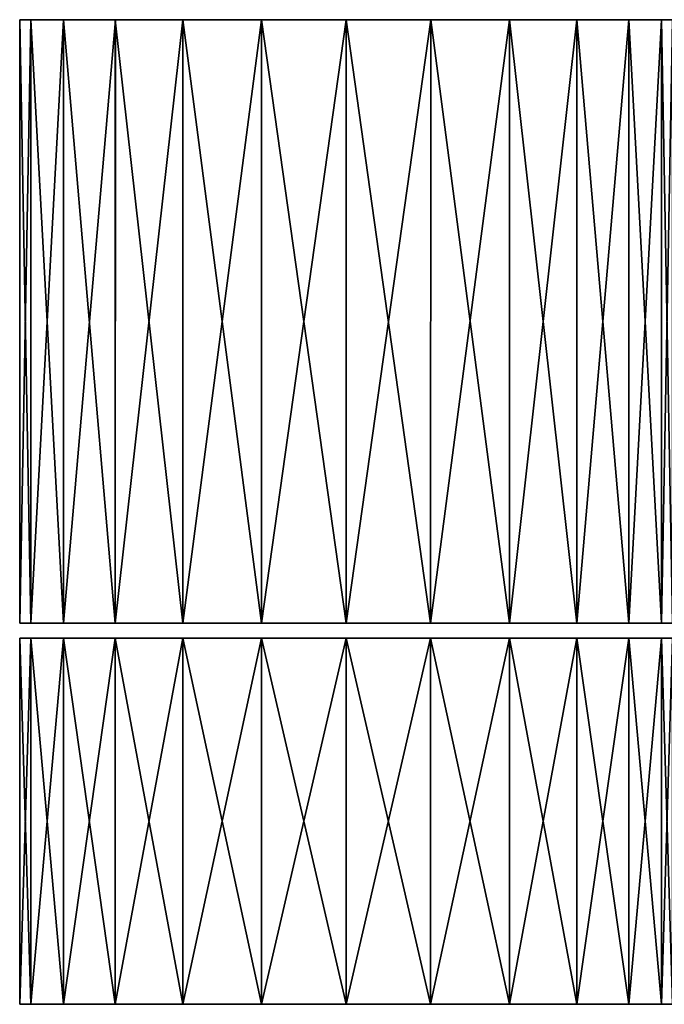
# Model space of a CAD drawing. Header units: millimetres. Extents: x -119 to 118, y -85 to 1160.
# Tile 10 of 49: x -16 to 16, y 20 to 70. Entities that reach past the tile are written whole.
import ezdxf

# ---------------------------------------------------------------- set-up
doc = ezdxf.new("R2010")
doc.units = ezdxf.units.MM
doc.header["$LTSCALE"] = 50.062222
for name, color, linetype in [('56', 7, 'CONTINUOUS'), ('57', 7, 'CONTINUOUS'), ('58', 7, 'CONTINUOUS'), ('59', 7, 'CONTINUOUS'), ('60', 7, 'CONTINUOUS')]:
    doc.layers.add(name, color=color, linetype=linetype)

msp = doc.modelspace()

# ---------------------------------------------------------------- linework, layer by layer
at = {"layer": '56', "color": 7, "linetype": 'CONTINUOUS', "true_color": 0xe0f2ff}
for points in [[(-16.5, 19.75, 36), (-15.938, 19.75, 40.27), (-16.5, 38.25, 36), (-16.5, 19.75, 36)], [(-16.5, 38.25, 36), (-15.938, 19.75, 40.27), (-15.938, 38.25, 40.27), (-16.5, 38.25, 36)], [(-15.938, 19.75, 40.27), (-14.289, 19.75, 44.25), (-15.938, 38.25, 40.27), (-15.938, 19.75, 40.27)], [(-15.938, 38.25, 40.27), (-14.289, 19.75, 44.25), (-14.289, 38.25, 44.25), (-15.938, 38.25, 40.27)], [(-14.289, 19.75, 44.25), (-11.667, 19.75, 47.667), (-14.289, 38.25, 44.25), (-14.289, 19.75, 44.25)], [(-14.289, 38.25, 44.25), (-11.667, 19.75, 47.667), (-11.667, 38.25, 47.667), (-14.289, 38.25, 44.25)], [(-11.667, 19.75, 47.667), (-8.25, 19.75, 50.289), (-11.667, 38.25, 47.667), (-11.667, 19.75, 47.667)], [(-11.667, 38.25, 47.667), (-8.25, 19.75, 50.289), (-8.25, 38.25, 50.289), (-11.667, 38.25, 47.667)], [(-8.25, 19.75, 50.289), (-4.271, 19.75, 51.938), (-8.25, 38.25, 50.289), (-8.25, 19.75, 50.289)], [(-8.25, 38.25, 50.289), (-4.271, 19.75, 51.938), (-4.271, 38.25, 51.938), (-8.25, 38.25, 50.289)], [(-4.271, 19.75, 51.938), (0, 19.75, 52.5), (-4.271, 38.25, 51.938), (-4.271, 19.75, 51.938)], [(-4.271, 38.25, 51.938), (0, 19.75, 52.5), (0, 38.25, 52.5), (-4.271, 38.25, 51.938)], [(0, 19.75, 52.5), (4.27, 19.75, 51.938), (0, 38.25, 52.5), (0, 19.75, 52.5)], [(0, 38.25, 52.5), (4.27, 19.75, 51.938), (4.27, 38.25, 51.938), (0, 38.25, 52.5)], [(4.27, 19.75, 51.938), (8.25, 19.75, 50.29), (4.27, 38.25, 51.938), (4.27, 19.75, 51.938)], [(4.27, 38.25, 51.938), (8.25, 19.75, 50.29), (8.25, 38.25, 50.29), (4.27, 38.25, 51.938)], [(8.25, 19.75, 50.29), (11.667, 19.75, 47.667), (8.25, 38.25, 50.29), (8.25, 19.75, 50.29)], [(8.25, 38.25, 50.29), (11.667, 19.75, 47.667), (11.667, 38.25, 47.667), (8.25, 38.25, 50.29)], [(11.667, 19.75, 47.667), (14.289, 19.75, 44.25), (11.667, 38.25, 47.667), (11.667, 19.75, 47.667)], [(11.667, 38.25, 47.667), (14.289, 19.75, 44.25), (14.289, 38.25, 44.25), (11.667, 38.25, 47.667)], [(14.289, 19.75, 44.25), (15.938, 19.75, 40.271), (14.289, 38.25, 44.25), (14.289, 19.75, 44.25)], [(14.289, 38.25, 44.25), (15.938, 19.75, 40.271), (15.938, 38.25, 40.271), (14.289, 38.25, 44.25)], [(15.938, 19.75, 40.271), (16.5, 19.75, 36), (15.938, 38.25, 40.271), (15.938, 19.75, 40.271)], [(15.938, 38.25, 40.271), (16.5, 19.75, 36), (16.5, 38.25, 36), (15.938, 38.25, 40.271)]]:
    msp.add_3dface(points, dxfattribs=at)
at = {"layer": '57', "color": 7, "linetype": 'CONTINUOUS', "true_color": 0xe0f2ff}
for points in [[(-16.5, 19.75, 36), (-16.5, 38.25, 36), (-15.938, 38.25, 31.73), (-16.5, 19.75, 36)], [(-16.5, 19.75, 36), (-15.938, 38.25, 31.73), (-15.938, 19.75, 31.73), (-16.5, 19.75, 36)], [(-15.938, 38.25, 31.73), (-14.29, 38.25, 27.75), (-15.938, 19.75, 31.73), (-15.938, 38.25, 31.73)], [(-15.938, 19.75, 31.73), (-14.29, 38.25, 27.75), (-14.29, 19.75, 27.75), (-15.938, 19.75, 31.73)], [(-14.29, 38.25, 27.75), (-11.668, 38.25, 24.333), (-14.29, 19.75, 27.75), (-14.29, 38.25, 27.75)], [(-14.29, 19.75, 27.75), (-11.668, 38.25, 24.333), (-11.668, 19.75, 24.333), (-14.29, 19.75, 27.75)], [(-11.668, 38.25, 24.333), (-8.25, 38.25, 21.711), (-11.668, 19.75, 24.333), (-11.668, 38.25, 24.333)], [(-11.668, 19.75, 24.333), (-8.25, 38.25, 21.711), (-8.25, 19.75, 21.711), (-11.668, 19.75, 24.333)], [(-8.25, 38.25, 21.711), (-4.271, 38.25, 20.062), (-8.25, 19.75, 21.711), (-8.25, 38.25, 21.711)], [(-8.25, 19.75, 21.711), (-4.271, 38.25, 20.062), (-4.271, 19.75, 20.062), (-8.25, 19.75, 21.711)], [(-4.271, 38.25, 20.062), (0, 38.25, 19.5), (-4.271, 19.75, 20.062), (-4.271, 38.25, 20.062)], [(-4.271, 19.75, 20.062), (0, 38.25, 19.5), (0, 19.75, 19.5), (-4.271, 19.75, 20.062)], [(0, 38.25, 19.5), (4.271, 38.25, 20.062), (0, 19.75, 19.5), (0, 38.25, 19.5)], [(0, 19.75, 19.5), (4.271, 38.25, 20.062), (4.271, 19.75, 20.062), (0, 19.75, 19.5)], [(4.271, 38.25, 20.062), (8.25, 38.25, 21.711), (4.271, 19.75, 20.062), (4.271, 38.25, 20.062)], [(4.271, 19.75, 20.062), (8.25, 38.25, 21.711), (8.25, 19.75, 21.711), (4.271, 19.75, 20.062)], [(8.25, 38.25, 21.711), (11.668, 38.25, 24.333), (8.25, 19.75, 21.711), (8.25, 38.25, 21.711)], [(8.25, 19.75, 21.711), (11.668, 38.25, 24.333), (11.668, 19.75, 24.333), (8.25, 19.75, 21.711)], [(11.668, 38.25, 24.333), (14.29, 38.25, 27.75), (11.668, 19.75, 24.333), (11.668, 38.25, 24.333)], [(11.668, 19.75, 24.333), (14.29, 38.25, 27.75), (14.29, 19.75, 27.75), (11.668, 19.75, 24.333)], [(14.29, 38.25, 27.75), (15.938, 38.25, 31.73), (14.29, 19.75, 27.75), (14.29, 38.25, 27.75)], [(14.29, 19.75, 27.75), (15.938, 38.25, 31.73), (15.938, 19.75, 31.73), (14.29, 19.75, 27.75)], [(16.5, 38.25, 36), (16.5, 19.75, 36), (15.938, 19.75, 31.73), (16.5, 38.25, 36)], [(15.938, 38.25, 31.73), (16.5, 38.25, 36), (15.938, 19.75, 31.73), (15.938, 38.25, 31.73)]]:
    msp.add_3dface(points, dxfattribs=at)
at = {"layer": '58', "linetype": 'CONTINUOUS'}
for points in [[(-16.5, 39, 36), (-15.938, 39, 40.27), (-16.5, 69.5, 36), (-16.5, 39, 36)], [(-16.5, 69.5, 36), (-15.938, 39, 40.27), (-15.938, 69.5, 40.268), (-16.5, 69.5, 36)], [(-15.938, 39, 40.27), (-14.29, 39, 44.25), (-15.938, 69.5, 40.268), (-15.938, 39, 40.27)], [(-15.938, 69.5, 40.268), (-14.29, 39, 44.25), (-14.289, 69.5, 44.249), (-15.938, 69.5, 40.268)], [(-14.29, 39, 44.25), (-11.668, 39, 47.667), (-14.289, 69.5, 44.249), (-14.29, 39, 44.25)], [(-14.289, 69.5, 44.249), (-11.668, 39, 47.667), (-11.666, 69.5, 47.668), (-14.289, 69.5, 44.249)], [(-11.668, 39, 47.667), (-8.25, 39, 50.289), (-11.666, 69.5, 47.668), (-11.668, 39, 47.667)], [(-11.666, 69.5, 47.668), (-8.25, 39, 50.289), (-8.25, 69.5, 50.289), (-11.666, 69.5, 47.668)], [(-8.25, 39, 50.289), (-4.271, 39, 51.938), (-8.25, 69.5, 50.289), (-8.25, 39, 50.289)], [(-8.25, 69.5, 50.289), (-4.271, 39, 51.938), (-4.273, 69.5, 51.937), (-8.25, 69.5, 50.289)], [(-4.271, 39, 51.938), (0, 39, 52.5), (-4.273, 69.5, 51.937), (-4.271, 39, 51.938)], [(-4.273, 69.5, 51.937), (0, 39, 52.5), (0, 69.5, 52.499), (-4.273, 69.5, 51.937)], [(0, 39, 52.5), (4.271, 39, 51.938), (0, 69.5, 52.499), (0, 39, 52.5)], [(0, 69.5, 52.499), (4.271, 39, 51.938), (4.273, 69.5, 51.937), (0, 69.5, 52.499)], [(4.271, 39, 51.938), (8.25, 39, 50.289), (4.273, 69.5, 51.937), (4.271, 39, 51.938)], [(4.273, 69.5, 51.937), (8.25, 39, 50.289), (8.25, 69.5, 50.289), (4.273, 69.5, 51.937)], [(8.25, 39, 50.289), (11.668, 39, 47.667), (8.25, 69.5, 50.289), (8.25, 39, 50.289)], [(8.25, 69.5, 50.289), (11.668, 39, 47.667), (11.666, 69.5, 47.668), (8.25, 69.5, 50.289)], [(11.668, 39, 47.667), (14.29, 39, 44.25), (11.666, 69.5, 47.668), (11.668, 39, 47.667)], [(11.666, 69.5, 47.668), (14.29, 39, 44.25), (14.289, 69.5, 44.249), (11.666, 69.5, 47.668)], [(14.29, 39, 44.25), (15.938, 39, 40.27), (14.289, 69.5, 44.249), (14.29, 39, 44.25)], [(14.289, 69.5, 44.249), (15.938, 39, 40.27), (15.938, 69.5, 40.268), (14.289, 69.5, 44.249)], [(16.5, 39, 36), (16.5, 69.5, 36), (15.938, 69.5, 40.268), (16.5, 39, 36)], [(15.938, 39, 40.27), (16.5, 39, 36), (15.938, 69.5, 40.268), (15.938, 39, 40.27)]]:
    msp.add_3dface(points, dxfattribs=at)
at = {"layer": '59', "linetype": 'CONTINUOUS'}
for points in [[(-16.5, 69.5, 36), (-15.938, 69.5, 40.268), (-11.85, 69.5, 36), (-16.5, 69.5, 36)], [(-15.938, 69.5, 31.732), (-16.5, 69.5, 36), (-11.383, 69.5, 32.707), (-15.938, 69.5, 31.732)], [(-16.5, 69.5, 36), (-11.85, 69.5, 36), (-11.383, 69.5, 32.707), (-16.5, 69.5, 36)], [(-15.938, 69.5, 40.268), (-14.289, 69.5, 44.249), (-9.984, 69.5, 42.383), (-15.938, 69.5, 40.268)], [(-11.85, 69.5, 36), (-15.938, 69.5, 40.268), (-11.383, 69.5, 39.293), (-11.85, 69.5, 36)], [(-11.383, 69.5, 39.293), (-15.938, 69.5, 40.268), (-9.984, 69.5, 42.383), (-11.383, 69.5, 39.293)], [(-14.289, 69.5, 27.75), (-15.938, 69.5, 31.732), (-9.984, 69.5, 29.617), (-14.289, 69.5, 27.75)], [(-9.984, 69.5, 29.617), (-15.938, 69.5, 31.732), (-11.383, 69.5, 32.707), (-9.984, 69.5, 29.617)], [(-14.289, 69.5, 44.249), (-11.666, 69.5, 47.668), (-7.775, 69.5, 44.943), (-14.289, 69.5, 44.249)], [(-9.984, 69.5, 42.383), (-14.289, 69.5, 44.249), (-7.775, 69.5, 44.943), (-9.984, 69.5, 42.383)], [(-11.665, 69.5, 24.331), (-14.289, 69.5, 27.75), (-4.935, 69.5, 25.227), (-11.665, 69.5, 24.331)], [(-4.935, 69.5, 25.227), (-14.289, 69.5, 27.75), (-7.775, 69.5, 27.057), (-4.935, 69.5, 25.227)], [(-7.775, 69.5, 27.057), (-14.289, 69.5, 27.75), (-9.984, 69.5, 29.617), (-7.775, 69.5, 27.057)], [(-11.666, 69.5, 47.668), (-8.25, 69.5, 50.289), (-1.69, 69.5, 47.729), (-11.666, 69.5, 47.668)], [(-7.775, 69.5, 44.943), (-11.666, 69.5, 47.668), (-4.935, 69.5, 46.773), (-7.775, 69.5, 44.943)], [(-4.935, 69.5, 46.773), (-11.666, 69.5, 47.668), (-1.69, 69.5, 47.729), (-4.935, 69.5, 46.773)], [(-8.25, 69.5, 21.71), (-11.665, 69.5, 24.331), (8.25, 69.5, 21.711), (-8.25, 69.5, 21.71)], [(8.25, 69.5, 21.711), (-11.665, 69.5, 24.331), (-1.69, 69.5, 24.271), (8.25, 69.5, 21.711)], [(-1.69, 69.5, 24.271), (-11.665, 69.5, 24.331), (-4.935, 69.5, 25.227), (-1.69, 69.5, 24.271)], [(-8.25, 69.5, 50.289), (-4.273, 69.5, 51.937), (8.25, 69.5, 50.289), (-8.25, 69.5, 50.289)], [(-8.25, 69.5, 50.289), (8.25, 69.5, 50.289), (11.666, 69.5, 47.668), (-8.25, 69.5, 50.289)], [(-8.25, 69.5, 50.289), (11.666, 69.5, 47.668), (1.69, 69.5, 47.729), (-8.25, 69.5, 50.289)], [(-1.69, 69.5, 47.729), (-8.25, 69.5, 50.289), (1.69, 69.5, 47.729), (-1.69, 69.5, 47.729)], [(-4.272, 69.5, 20.063), (-8.25, 69.5, 21.71), (4.273, 69.5, 20.063), (-4.272, 69.5, 20.063)], [(4.273, 69.5, 20.063), (-8.25, 69.5, 21.71), (8.25, 69.5, 21.711), (4.273, 69.5, 20.063)], [(-4.273, 69.5, 51.937), (0, 69.5, 52.499), (4.273, 69.5, 51.937), (-4.273, 69.5, 51.937)], [(-4.273, 69.5, 51.937), (4.273, 69.5, 51.937), (8.25, 69.5, 50.289), (-4.273, 69.5, 51.937)], [(0, 69.5, 19.501), (-4.272, 69.5, 20.063), (4.273, 69.5, 20.063), (0, 69.5, 19.501)], [(1.69, 69.5, 24.271), (8.25, 69.5, 21.711), (-1.69, 69.5, 24.271), (1.69, 69.5, 24.271)], [(1.69, 69.5, 47.729), (11.666, 69.5, 47.668), (4.935, 69.5, 46.773), (1.69, 69.5, 47.729)], [(11.665, 69.5, 24.331), (8.25, 69.5, 21.711), (1.69, 69.5, 24.271), (11.665, 69.5, 24.331)], [(4.935, 69.5, 25.227), (11.665, 69.5, 24.331), (1.69, 69.5, 24.271), (4.935, 69.5, 25.227)], [(11.666, 69.5, 47.668), (14.289, 69.5, 44.249), (4.935, 69.5, 46.773), (11.666, 69.5, 47.668)], [(4.935, 69.5, 46.773), (14.289, 69.5, 44.249), (7.775, 69.5, 44.943), (4.935, 69.5, 46.773)], [(7.775, 69.5, 27.057), (11.665, 69.5, 24.331), (4.935, 69.5, 25.227), (7.775, 69.5, 27.057)], [(7.775, 69.5, 44.943), (14.289, 69.5, 44.249), (9.984, 69.5, 42.383), (7.775, 69.5, 44.943)], [(14.289, 69.5, 27.75), (11.665, 69.5, 24.331), (7.775, 69.5, 27.057), (14.289, 69.5, 27.75)], [(9.984, 69.5, 29.617), (14.289, 69.5, 27.75), (7.775, 69.5, 27.057), (9.984, 69.5, 29.617)], [(14.289, 69.5, 44.249), (15.938, 69.5, 40.268), (9.984, 69.5, 42.383), (14.289, 69.5, 44.249)], [(9.984, 69.5, 42.383), (15.938, 69.5, 40.268), (11.383, 69.5, 39.293), (9.984, 69.5, 42.383)], [(15.938, 69.5, 31.732), (14.289, 69.5, 27.75), (9.984, 69.5, 29.617), (15.938, 69.5, 31.732)], [(11.383, 69.5, 32.707), (15.938, 69.5, 31.732), (9.984, 69.5, 29.617), (11.383, 69.5, 32.707)], [(15.938, 69.5, 40.268), (16.5, 69.5, 36), (11.383, 69.5, 39.293), (15.938, 69.5, 40.268)], [(11.383, 69.5, 39.293), (16.5, 69.5, 36), (11.85, 69.5, 36), (11.383, 69.5, 39.293)], [(11.85, 69.5, 36), (15.938, 69.5, 31.732), (11.383, 69.5, 32.707), (11.85, 69.5, 36)], [(16.5, 69.5, 36), (15.938, 69.5, 31.732), (11.85, 69.5, 36), (16.5, 69.5, 36)]]:
    msp.add_3dface(points, dxfattribs=at)
at = {"layer": '60', "linetype": 'CONTINUOUS'}
for points in [[(-16.5, 39, 36), (-16.5, 69.5, 36), (-15.938, 69.5, 31.732), (-16.5, 39, 36)], [(-16.5, 39, 36), (-15.938, 69.5, 31.732), (-15.938, 39, 31.729), (-16.5, 39, 36)], [(-15.938, 69.5, 31.732), (-14.289, 69.5, 27.75), (-15.938, 39, 31.729), (-15.938, 69.5, 31.732)], [(-15.938, 39, 31.729), (-14.289, 69.5, 27.75), (-14.289, 39, 27.75), (-15.938, 39, 31.729)], [(-14.289, 69.5, 27.75), (-11.665, 69.5, 24.331), (-14.289, 39, 27.75), (-14.289, 69.5, 27.75)], [(-14.289, 39, 27.75), (-11.665, 69.5, 24.331), (-11.667, 39, 24.333), (-14.289, 39, 27.75)], [(-11.665, 69.5, 24.331), (-8.25, 69.5, 21.71), (-11.667, 39, 24.333), (-11.665, 69.5, 24.331)], [(-11.667, 39, 24.333), (-8.25, 69.5, 21.71), (-8.25, 39, 21.71), (-11.667, 39, 24.333)], [(-8.25, 69.5, 21.71), (-4.272, 69.5, 20.063), (-8.25, 39, 21.71), (-8.25, 69.5, 21.71)], [(-8.25, 39, 21.71), (-4.272, 69.5, 20.063), (-4.27, 39, 20.062), (-8.25, 39, 21.71)], [(-4.272, 69.5, 20.063), (0, 69.5, 19.501), (-4.27, 39, 20.062), (-4.272, 69.5, 20.063)], [(-4.27, 39, 20.062), (0, 69.5, 19.501), (0, 39, 19.5), (-4.27, 39, 20.062)], [(0, 69.5, 19.501), (4.273, 69.5, 20.063), (0, 39, 19.5), (0, 69.5, 19.501)], [(0, 39, 19.5), (4.273, 69.5, 20.063), (4.271, 39, 20.062), (0, 39, 19.5)], [(4.273, 69.5, 20.063), (8.25, 69.5, 21.711), (4.271, 39, 20.062), (4.273, 69.5, 20.063)], [(4.271, 39, 20.062), (8.25, 69.5, 21.711), (8.25, 39, 21.711), (4.271, 39, 20.062)], [(8.25, 69.5, 21.711), (11.665, 69.5, 24.331), (8.25, 39, 21.711), (8.25, 69.5, 21.711)], [(8.25, 39, 21.711), (11.665, 69.5, 24.331), (11.667, 39, 24.333), (8.25, 39, 21.711)], [(11.665, 69.5, 24.331), (14.289, 69.5, 27.75), (11.667, 39, 24.333), (11.665, 69.5, 24.331)], [(11.667, 39, 24.333), (14.289, 69.5, 27.75), (14.289, 39, 27.75), (11.667, 39, 24.333)], [(14.289, 69.5, 27.75), (15.938, 69.5, 31.732), (14.289, 39, 27.75), (14.289, 69.5, 27.75)], [(14.289, 39, 27.75), (15.938, 69.5, 31.732), (15.938, 39, 31.73), (14.289, 39, 27.75)], [(16.5, 69.5, 36), (16.5, 39, 36), (15.938, 39, 31.73), (16.5, 69.5, 36)], [(15.938, 69.5, 31.732), (16.5, 69.5, 36), (15.938, 39, 31.73), (15.938, 69.5, 31.732)]]:
    msp.add_3dface(points, dxfattribs=at)

doc.saveas('drawing.dxf')
